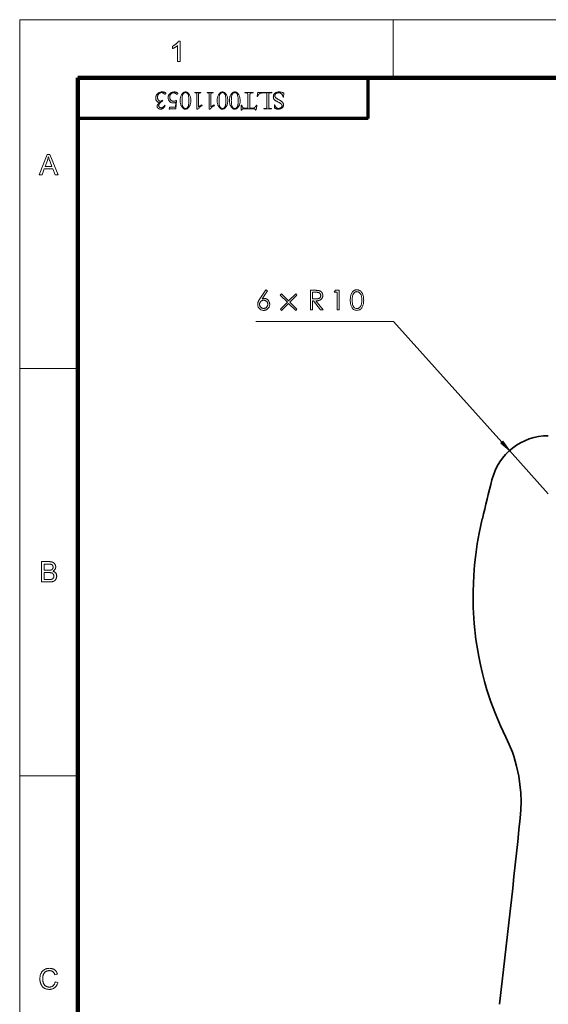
# Model space of a CAD drawing. Extents: x 0 to 1189, y 0 to 841.
# Tile 76 of 129: x 10 to 101, y 661 to 831. Entities that reach past the tile are written whole.
import ezdxf

# ---------------------------------------------------------------- set-up
doc = ezdxf.new("R2010")
doc.units = 0

msp = doc.modelspace()

# ---------------------------------------------------------------- linework, layer by layer
at = {"color": 7, "lineweight": 13}
for p, q in [((10, 831), (1179, 831)), ((10, 831), (10, 10)), ((70, 821.04), (20, 821.04)), ((70, 813.96), (20, 813.96)), ((74.38, 779.04), (50.66, 779.04)), ((93.02, 758.28), (74.38, 779.04))]:
    msp.add_line(p, q, dxfattribs=at)
at = {"color": 7, "lineweight": 13, "ltscale": 0.25}
for p, q in [((74.31, 821), (74.31, 831)), ((20, 770.92), (10, 770.92)), ((101.02, 749.36), (94.34, 756.8)), ((20, 700.83), (10, 700.83))]:
    msp.add_line(p, q, dxfattribs=at)
at = {"color": 7, "lineweight": 13, "ltscale": 0.17717}
for p, q in [((20, 813.96), (20, 821.04)), ((70, 813.96), (70, 821.04))]:
    msp.add_line(p, q, dxfattribs=at)
at = {"color": 7, "lineweight": 100}
for p, q in [((1169, 821), (20, 821)), ((20, 821), (20, 20))]:
    msp.add_line(p, q, dxfattribs=at)
at = {"color": 5, "lineweight": 70, "ltscale": 0.175}
msp.add_line((70, 814), (70, 821), dxfattribs=at)
at = {"color": 5, "lineweight": 70}
msp.add_line((70, 814), (20, 814), dxfattribs=at)
at = {"color": 7, "lineweight": 13}
for points in [[(37.62, 823.8), (37.19, 823.8), (37.19, 826.54), (37.16, 826.51), (37.12, 826.48), (37.09, 826.45), (37.05, 826.42), (37.01, 826.4), (36.97, 826.37), (36.92, 826.34), (36.88, 826.31), (36.83, 826.28), (36.78, 826.25), (36.73, 826.22), (36.68, 826.19), (36.63, 826.17), (36.59, 826.14), (36.54, 826.12), (36.5, 826.1), (36.45, 826.08), (36.41, 826.06), (36.37, 826.04), (36.33, 826.03), (36.33, 826.44), (36.4, 826.48), (36.47, 826.51), (36.54, 826.55), (36.6, 826.59), (36.67, 826.63), (36.73, 826.67), (36.79, 826.71), (36.85, 826.76), (36.9, 826.8), (36.96, 826.85), (37.01, 826.9), (37.06, 826.95), (37.11, 826.99), (37.15, 827.04), (37.19, 827.09), (37.23, 827.14), (37.26, 827.18), (37.29, 827.23), (37.32, 827.27), (37.34, 827.32), (37.62, 827.32)], [(34.95, 816.27), (35.03, 816.22), (35.01, 816.16), (34.98, 816.1), (34.95, 816.05), (34.92, 816), (34.89, 815.95), (34.86, 815.91), (34.82, 815.86), (34.79, 815.83), (34.75, 815.79), (34.72, 815.76), (34.68, 815.73), (34.64, 815.7), (34.6, 815.68), (34.55, 815.66), (34.51, 815.64), (34.46, 815.63), (34.41, 815.62), (34.36, 815.61), (34.3, 815.61), (34.25, 815.61), (34.2, 815.61), (34.15, 815.61), (34.1, 815.62), (34.06, 815.63), (34.02, 815.64), (33.97, 815.66), (33.93, 815.68), (33.9, 815.7), (33.86, 815.72), (33.82, 815.75), (33.79, 815.78), (33.76, 815.81), (33.74, 815.84), (33.71, 815.87), (33.7, 815.9), (33.68, 815.94), (33.67, 815.97), (33.66, 816), (33.65, 816.04), (33.65, 816.07), (33.65, 816.11), (33.66, 816.14), (33.66, 816.18), (33.67, 816.21), (33.68, 816.24), (33.7, 816.28), (33.71, 816.31), (33.73, 816.34), (33.75, 816.38), (33.77, 816.41), (33.8, 816.44), (33.83, 816.47), (33.86, 816.51), (33.89, 816.54), (33.93, 816.57), (33.96, 816.61), (34.01, 816.64), (34.05, 816.68), (34.1, 816.72), (34.15, 816.76), (34.08, 816.75), (34.02, 816.76), (33.96, 816.76), (33.9, 816.78), (33.85, 816.79), (33.8, 816.82), (33.75, 816.84), (33.7, 816.87), (33.66, 816.91), (33.62, 816.95), (33.58, 817), (33.54, 817.04), (33.51, 817.09), (33.49, 817.14), (33.47, 817.2), (33.45, 817.26), (33.43, 817.31), (33.42, 817.38), (33.42, 817.44), (33.42, 817.51), (33.42, 817.59), (33.43, 817.68), (33.44, 817.76), (33.47, 817.84), (33.49, 817.91), (33.53, 817.98), (33.57, 818.05), (33.62, 818.12), (33.67, 818.19), (33.73, 818.25), (33.79, 818.31), (33.86, 818.36), (33.93, 818.4), (34.01, 818.44), (34.08, 818.48), (34.17, 818.5), (34.25, 818.52), (34.34, 818.54), (34.43, 818.55), (34.53, 818.55), (34.59, 818.55), (34.64, 818.55), (34.7, 818.55), (34.75, 818.54), (34.8, 818.53), (34.85, 818.53), (34.89, 818.52), (34.93, 818.5), (34.97, 818.49), (35, 818.48), (35.03, 818.46), (35.06, 818.45), (35.08, 818.43), (35.1, 818.41), (35.12, 818.4), (35.14, 818.38), (35.15, 818.36), (35.16, 818.34), (35.16, 818.32), (35.16, 818.3), (35.16, 818.29), (35.16, 818.29), (35.16, 818.28), (35.16, 818.27), (35.15, 818.26), (35.15, 818.25), (35.14, 818.24), (35.14, 818.24), (35.13, 818.23), (35.12, 818.22), (35.11, 818.21), (35.1, 818.21), (35.09, 818.2), (35.08, 818.2), (35.08, 818.19), (35.07, 818.19), (35.06, 818.18), (35.05, 818.18), (35.04, 818.18), (35.03, 818.18), (35.01, 818.18), (35, 818.18), (34.98, 818.19), (34.96, 818.19), (34.95, 818.2), (34.93, 818.21), (34.91, 818.22), (34.89, 818.23), (34.87, 818.25), (34.85, 818.26), (34.8, 818.3), (34.75, 818.33), (34.71, 818.36), (34.66, 818.38), (34.62, 818.41), (34.57, 818.42), (34.53, 818.44), (34.5, 818.45), (34.46, 818.45), (34.42, 818.45), (34.37, 818.45), (34.31, 818.44), (34.26, 818.43), (34.21, 818.41), (34.16, 818.39), (34.11, 818.37), (34.07, 818.34), (34.02, 818.3), (33.98, 818.26), (33.93, 818.21), (33.89, 818.16), (33.86, 818.11), (33.83, 818.06), (33.8, 818), (33.78, 817.95), (33.76, 817.89), (33.74, 817.83), (33.73, 817.76), (33.73, 817.7), (33.72, 817.63), (33.73, 817.57), (33.73, 817.52), (33.74, 817.46), (33.75, 817.41), (33.76, 817.36), (33.78, 817.32), (33.79, 817.27), (33.82, 817.23), (33.84, 817.19), (33.87, 817.15), (33.9, 817.12), (33.93, 817.08), (33.96, 817.06), (33.99, 817.03), (34.03, 817.01), (34.06, 816.99), (34.1, 816.98), (34.14, 816.97), (34.18, 816.97), (34.23, 816.96), (34.26, 816.97), (34.29, 816.97), (34.33, 816.98), (34.36, 816.99), (34.4, 817), (34.43, 817.02), (34.47, 817.04), (34.5, 817.06), (34.54, 817.09), (34.57, 817.12), (34.62, 817.03), (34.6, 817.02), (34.58, 817), (34.56, 816.98), (34.55, 816.97), (34.53, 816.95), (34.51, 816.93), (34.48, 816.92), (34.46, 816.9), (34.44, 816.89), (34.42, 816.87), (34.33, 816.8), (34.24, 816.73), (34.17, 816.66), (34.1, 816.59), (34.05, 816.53), (34, 816.47), (33.97, 816.41), (33.94, 816.35), (33.93, 816.3), (33.92, 816.25), (33.92, 816.21), (33.93, 816.18), (33.93, 816.14), (33.94, 816.11), (33.95, 816.08), (33.97, 816.05), (33.98, 816.02), (34, 816), (34.02, 815.97), (34.05, 815.95), (34.07, 815.93), (34.1, 815.91), (34.13, 815.89), (34.16, 815.88), (34.19, 815.87), (34.22, 815.86), (34.25, 815.85), (34.29, 815.84), (34.32, 815.84), (34.36, 815.84), (34.39, 815.84), (34.43, 815.84), (34.46, 815.85), (34.5, 815.85), (34.53, 815.86), (34.57, 815.88), (34.6, 815.89), (34.63, 815.91), (34.67, 815.93), (34.7, 815.95), (34.73, 815.97), (34.76, 816), (34.79, 816.02), (34.82, 816.05), (34.84, 816.08), (34.87, 816.12), (34.89, 816.15), (34.91, 816.19), (34.93, 816.23)], [(35.78, 815.92), (36.41, 815.92), (36.48, 815.92), (36.54, 815.92), (36.6, 815.92), (36.64, 815.92), (36.69, 815.92), (36.72, 815.92), (36.75, 815.93), (36.77, 815.93), (36.79, 815.93), (36.8, 815.93), (36.86, 816.76), (36.82, 816.74), (36.78, 816.73), (36.74, 816.71), (36.7, 816.7), (36.66, 816.69), (36.62, 816.68), (36.58, 816.67), (36.54, 816.67), (36.49, 816.67), (36.45, 816.67), (36.38, 816.67), (36.31, 816.68), (36.24, 816.69), (36.17, 816.71), (36.11, 816.73), (36.05, 816.76), (35.99, 816.79), (35.93, 816.83), (35.88, 816.87), (35.82, 816.92), (35.78, 816.97), (35.73, 817.03), (35.69, 817.08), (35.66, 817.15), (35.63, 817.21), (35.61, 817.28), (35.59, 817.35), (35.58, 817.42), (35.57, 817.5), (35.57, 817.58), (35.57, 817.67), (35.58, 817.75), (35.59, 817.83), (35.62, 817.91), (35.65, 817.98), (35.68, 818.05), (35.72, 818.12), (35.77, 818.18), (35.82, 818.24), (35.89, 818.29), (35.95, 818.34), (36.02, 818.39), (36.08, 818.42), (36.15, 818.46), (36.23, 818.49), (36.3, 818.51), (36.37, 818.53), (36.45, 818.54), (36.53, 818.55), (36.61, 818.55), (36.66, 818.55), (36.7, 818.55), (36.74, 818.55), (36.79, 818.54), (36.83, 818.53), (36.87, 818.52), (36.91, 818.51), (36.95, 818.5), (36.99, 818.49), (37.03, 818.47), (37.06, 818.46), (37.1, 818.44), (37.12, 818.42), (37.15, 818.41), (37.17, 818.39), (37.19, 818.37), (37.2, 818.35), (37.21, 818.34), (37.22, 818.32), (37.22, 818.3), (37.22, 818.29), (37.22, 818.28), (37.21, 818.27), (37.21, 818.26), (37.21, 818.25), (37.2, 818.24), (37.2, 818.23), (37.19, 818.22), (37.18, 818.22), (37.18, 818.21), (37.17, 818.2), (37.16, 818.19), (37.15, 818.18), (37.14, 818.18), (37.13, 818.17), (37.12, 818.17), (37.1, 818.16), (37.09, 818.16), (37.08, 818.16), (37.06, 818.16), (37.05, 818.16), (37.04, 818.16), (37.04, 818.16), (37.03, 818.16), (37.02, 818.16), (37.01, 818.17), (37, 818.17), (37, 818.17), (36.99, 818.18), (36.98, 818.18), (36.92, 818.23), (36.86, 818.27), (36.8, 818.3), (36.75, 818.33), (36.7, 818.36), (36.65, 818.38), (36.6, 818.4), (36.55, 818.41), (36.51, 818.42), (36.47, 818.42), (36.42, 818.42), (36.37, 818.41), (36.32, 818.4), (36.28, 818.39), (36.23, 818.37), (36.19, 818.34), (36.15, 818.31), (36.1, 818.28), (36.06, 818.24), (36.02, 818.2), (35.99, 818.16), (35.95, 818.11), (35.92, 818.06), (35.9, 818.01), (35.88, 817.96), (35.86, 817.91), (35.85, 817.86), (35.84, 817.8), (35.83, 817.74), (35.83, 817.68), (35.83, 817.62), (35.84, 817.56), (35.85, 817.5), (35.86, 817.45), (35.88, 817.39), (35.9, 817.34), (35.93, 817.29), (35.95, 817.24), (35.99, 817.2), (36.03, 817.16), (36.07, 817.12), (36.11, 817.08), (36.15, 817.05), (36.2, 817.02), (36.25, 817), (36.3, 816.98), (36.35, 816.96), (36.4, 816.95), (36.45, 816.95), (36.51, 816.95), (36.54, 816.95), (36.56, 816.95), (36.59, 816.95), (36.61, 816.95), (36.63, 816.96), (36.66, 816.96), (36.68, 816.97), (36.7, 816.97), (36.73, 816.98), (36.75, 816.99), (36.77, 817), (36.79, 817), (36.81, 817.01), (36.83, 817.02), (36.84, 817.04), (36.86, 817.05), (36.87, 817.06), (36.89, 817.07), (36.9, 817.09), (36.91, 817.1), (36.99, 817.1), (36.9, 815.65), (36.41, 815.65), (36.34, 815.65), (36.28, 815.65), (36.22, 815.65), (36.17, 815.65), (36.13, 815.65), (36.08, 815.65), (36.05, 815.65), (36.01, 815.65), (35.98, 815.64), (35.96, 815.64), (35.94, 815.64), (35.92, 815.64), (35.9, 815.63), (35.88, 815.63), (35.87, 815.62), (35.85, 815.61), (35.84, 815.61), (35.83, 815.6), (35.82, 815.59), (35.81, 815.57), (35.74, 815.57)], [(38.55, 815.61), (38.47, 815.61), (38.4, 815.62), (38.33, 815.64), (38.26, 815.67), (38.2, 815.71), (38.13, 815.76), (38.07, 815.81), (38.01, 815.88), (37.95, 815.95), (37.9, 816.03), (37.85, 816.12), (37.8, 816.21), (37.76, 816.3), (37.72, 816.4), (37.69, 816.5), (37.67, 816.61), (37.65, 816.72), (37.64, 816.84), (37.63, 816.96), (37.62, 817.08), (37.63, 817.2), (37.64, 817.32), (37.65, 817.44), (37.67, 817.55), (37.69, 817.66), (37.72, 817.76), (37.76, 817.86), (37.8, 817.95), (37.85, 818.04), (37.9, 818.13), (37.95, 818.21), (38.01, 818.28), (38.07, 818.34), (38.13, 818.4), (38.2, 818.45), (38.26, 818.48), (38.33, 818.51), (38.4, 818.54), (38.47, 818.55), (38.55, 818.55), (38.62, 818.55), (38.69, 818.54), (38.76, 818.51), (38.82, 818.49), (38.89, 818.45), (38.95, 818.4), (39.01, 818.35), (39.08, 818.28), (39.13, 818.21), (39.19, 818.13), (39.24, 818.05), (39.29, 817.96), (39.33, 817.86), (39.37, 817.76), (39.4, 817.66), (39.43, 817.55), (39.45, 817.44), (39.46, 817.33), (39.47, 817.21), (39.47, 817.08), (39.47, 816.96), (39.46, 816.84), (39.45, 816.72), (39.43, 816.61), (39.4, 816.5), (39.37, 816.4), (39.34, 816.3), (39.3, 816.21), (39.25, 816.12), (39.2, 816.03), (39.14, 815.95), (39.08, 815.88), (39.02, 815.81), (38.96, 815.76), (38.9, 815.71), (38.83, 815.67), (38.76, 815.64), (38.69, 815.62), (38.62, 815.61)], [(38.55, 818.45), (38.48, 818.44), (38.42, 818.43), (38.37, 818.42), (38.31, 818.39), (38.26, 818.36), (38.22, 818.33), (38.18, 818.29), (38.14, 818.24), (38.11, 818.18), (38.08, 818.12), (38.06, 818.05), (38.04, 817.97), (38.02, 817.88), (38, 817.79), (37.99, 817.69), (37.98, 817.58), (37.97, 817.47), (37.96, 817.35), (37.96, 817.22), (37.96, 817.08), (37.96, 816.95), (37.96, 816.82), (37.97, 816.69), (37.98, 816.58), (37.99, 816.47), (38, 816.37), (38.02, 816.28), (38.04, 816.19), (38.06, 816.12), (38.08, 816.05), (38.11, 815.98), (38.14, 815.92), (38.18, 815.87), (38.22, 815.83), (38.26, 815.79), (38.31, 815.76), (38.37, 815.74), (38.42, 815.72), (38.48, 815.71), (38.55, 815.71), (38.61, 815.71), (38.67, 815.72), (38.73, 815.74), (38.78, 815.76), (38.83, 815.79), (38.88, 815.83), (38.92, 815.87), (38.95, 815.92), (38.98, 815.98), (39.01, 816.05), (39.04, 816.12), (39.06, 816.19), (39.08, 816.28), (39.09, 816.37), (39.11, 816.47), (39.12, 816.58), (39.13, 816.69), (39.14, 816.82), (39.14, 816.95), (39.14, 817.08), (39.13, 817.34), (39.12, 817.57), (39.09, 817.78), (39.05, 817.96), (38.99, 818.11), (38.93, 818.23), (38.85, 818.33), (38.76, 818.39), (38.66, 818.43)], [(40.14, 818.49), (40.18, 818.49), (40.23, 818.49), (40.28, 818.49), (40.33, 818.48), (40.39, 818.48), (40.44, 818.48), (40.49, 818.48), (40.55, 818.48), (40.61, 818.48), (40.67, 818.48), (40.72, 818.48), (40.78, 818.48), (40.84, 818.48), (40.89, 818.48), (40.95, 818.48), (41, 818.48), (41.05, 818.49), (41.1, 818.49), (41.15, 818.49), (41.2, 818.49), (41.2, 818.42), (40.96, 818.38), (40.93, 818.37), (40.9, 818.36), (40.88, 818.35), (40.86, 818.34), (40.84, 818.32), (40.83, 818.3), (40.82, 818.28), (40.81, 818.26), (40.8, 818.23), (40.8, 818.2), (40.8, 815.97), (41.34, 816.32), (41.4, 816.23), (41.34, 816.19), (41.27, 816.14), (41.2, 816.09), (41.13, 816.03), (41.06, 815.97), (40.98, 815.91), (40.9, 815.84), (40.82, 815.77), (40.74, 815.69), (40.65, 815.61), (40.5, 815.61), (40.5, 818.2), (40.5, 818.23), (40.5, 818.26), (40.49, 818.28), (40.48, 818.31), (40.46, 818.33), (40.45, 818.34), (40.43, 818.36), (40.4, 818.37), (40.37, 818.38), (40.34, 818.38), (40.14, 818.42)], [(42.26, 818.49), (42.31, 818.49), (42.35, 818.49), (42.4, 818.49), (42.46, 818.48), (42.51, 818.48), (42.56, 818.48), (42.62, 818.48), (42.67, 818.48), (42.73, 818.48), (42.79, 818.48), (42.85, 818.48), (42.9, 818.48), (42.96, 818.48), (43.01, 818.48), (43.07, 818.48), (43.12, 818.48), (43.17, 818.49), (43.22, 818.49), (43.27, 818.49), (43.32, 818.49), (43.32, 818.42), (43.08, 818.38), (43.05, 818.37), (43.02, 818.36), (43, 818.35), (42.98, 818.34), (42.96, 818.32), (42.95, 818.3), (42.94, 818.28), (42.93, 818.26), (42.93, 818.23), (42.92, 818.2), (42.92, 815.97), (43.46, 816.32), (43.53, 816.23), (43.46, 816.19), (43.4, 816.14), (43.33, 816.09), (43.26, 816.03), (43.18, 815.97), (43.11, 815.91), (43.03, 815.84), (42.94, 815.77), (42.86, 815.69), (42.77, 815.61), (42.62, 815.61), (42.62, 818.2), (42.62, 818.23), (42.62, 818.26), (42.61, 818.28), (42.6, 818.31), (42.59, 818.33), (42.57, 818.34), (42.55, 818.36), (42.52, 818.37), (42.5, 818.38), (42.47, 818.38), (42.26, 818.42)], [(44.91, 815.61), (44.84, 815.61), (44.77, 815.62), (44.7, 815.64), (44.63, 815.67), (44.56, 815.71), (44.5, 815.76), (44.44, 815.81), (44.38, 815.88), (44.32, 815.95), (44.27, 816.03), (44.21, 816.12), (44.17, 816.21), (44.13, 816.3), (44.09, 816.4), (44.06, 816.5), (44.04, 816.61), (44.02, 816.72), (44, 816.84), (43.99, 816.96), (43.99, 817.08), (43.99, 817.2), (44, 817.32), (44.02, 817.44), (44.04, 817.55), (44.06, 817.66), (44.09, 817.76), (44.13, 817.86), (44.17, 817.95), (44.21, 818.04), (44.27, 818.13), (44.32, 818.21), (44.38, 818.28), (44.44, 818.34), (44.5, 818.4), (44.56, 818.45), (44.63, 818.48), (44.7, 818.51), (44.77, 818.54), (44.84, 818.55), (44.91, 818.55), (44.99, 818.55), (45.06, 818.54), (45.12, 818.51), (45.19, 818.49), (45.26, 818.45), (45.32, 818.4), (45.38, 818.35), (45.44, 818.28), (45.5, 818.21), (45.56, 818.13), (45.61, 818.05), (45.66, 817.96), (45.7, 817.86), (45.74, 817.76), (45.77, 817.66), (45.79, 817.55), (45.81, 817.44), (45.83, 817.33), (45.83, 817.21), (45.84, 817.08), (45.83, 816.96), (45.83, 816.84), (45.81, 816.72), (45.79, 816.61), (45.77, 816.5), (45.74, 816.4), (45.7, 816.3), (45.66, 816.21), (45.62, 816.12), (45.56, 816.03), (45.51, 815.95), (45.45, 815.88), (45.39, 815.81), (45.33, 815.76), (45.26, 815.71), (45.2, 815.67), (45.13, 815.64), (45.06, 815.62), (44.99, 815.61)], [(44.91, 818.45), (44.85, 818.44), (44.79, 818.43), (44.73, 818.42), (44.68, 818.39), (44.63, 818.36), (44.59, 818.33), (44.55, 818.29), (44.51, 818.24), (44.48, 818.18), (44.45, 818.12), (44.43, 818.05), (44.4, 817.97), (44.38, 817.88), (44.37, 817.79), (44.35, 817.69), (44.34, 817.58), (44.33, 817.47), (44.33, 817.35), (44.32, 817.22), (44.32, 817.08), (44.32, 816.95), (44.33, 816.82), (44.33, 816.69), (44.34, 816.58), (44.35, 816.47), (44.37, 816.37), (44.38, 816.28), (44.4, 816.19), (44.43, 816.12), (44.45, 816.05), (44.48, 815.98), (44.51, 815.92), (44.55, 815.87), (44.59, 815.83), (44.63, 815.79), (44.68, 815.76), (44.73, 815.74), (44.79, 815.72), (44.85, 815.71), (44.91, 815.71), (44.98, 815.71), (45.04, 815.72), (45.1, 815.74), (45.15, 815.76), (45.2, 815.79), (45.24, 815.83), (45.28, 815.87), (45.32, 815.92), (45.35, 815.98), (45.38, 816.05), (45.4, 816.12), (45.42, 816.19), (45.44, 816.28), (45.46, 816.37), (45.48, 816.47), (45.49, 816.58), (45.5, 816.69), (45.5, 816.82), (45.51, 816.95), (45.51, 817.08), (45.5, 817.34), (45.48, 817.57), (45.45, 817.78), (45.41, 817.96), (45.36, 818.11), (45.29, 818.23), (45.22, 818.33), (45.13, 818.39), (45.03, 818.43)], [(47.04, 815.61), (46.96, 815.61), (46.89, 815.62), (46.82, 815.64), (46.75, 815.67), (46.69, 815.71), (46.62, 815.76), (46.56, 815.81), (46.5, 815.88), (46.44, 815.95), (46.39, 816.03), (46.34, 816.12), (46.29, 816.21), (46.25, 816.3), (46.21, 816.4), (46.18, 816.5), (46.16, 816.61), (46.14, 816.72), (46.12, 816.84), (46.12, 816.96), (46.11, 817.08), (46.12, 817.2), (46.12, 817.32), (46.14, 817.44), (46.16, 817.55), (46.18, 817.66), (46.21, 817.76), (46.25, 817.86), (46.29, 817.95), (46.34, 818.04), (46.39, 818.13), (46.44, 818.21), (46.5, 818.28), (46.56, 818.34), (46.62, 818.4), (46.69, 818.45), (46.75, 818.48), (46.82, 818.51), (46.89, 818.54), (46.96, 818.55), (47.04, 818.55), (47.11, 818.55), (47.18, 818.54), (47.25, 818.51), (47.31, 818.49), (47.38, 818.45), (47.44, 818.4), (47.5, 818.35), (47.56, 818.28), (47.62, 818.21), (47.68, 818.13), (47.73, 818.05), (47.78, 817.96), (47.82, 817.86), (47.86, 817.76), (47.89, 817.66), (47.91, 817.55), (47.93, 817.44), (47.95, 817.33), (47.96, 817.21), (47.96, 817.08), (47.96, 816.96), (47.95, 816.84), (47.94, 816.72), (47.92, 816.61), (47.89, 816.5), (47.86, 816.4), (47.83, 816.3), (47.78, 816.21), (47.74, 816.12), (47.69, 816.03), (47.63, 815.95), (47.57, 815.88), (47.51, 815.81), (47.45, 815.76), (47.39, 815.71), (47.32, 815.67), (47.25, 815.64), (47.18, 815.62), (47.11, 815.61)], [(47.04, 818.45), (46.97, 818.44), (46.91, 818.43), (46.85, 818.42), (46.8, 818.39), (46.75, 818.36), (46.71, 818.33), (46.67, 818.29), (46.63, 818.24), (46.6, 818.18), (46.57, 818.12), (46.55, 818.05), (46.53, 817.97), (46.51, 817.88), (46.49, 817.79), (46.48, 817.69), (46.46, 817.58), (46.46, 817.47), (46.45, 817.35), (46.45, 817.22), (46.44, 817.08), (46.45, 816.95), (46.45, 816.82), (46.46, 816.69), (46.46, 816.58), (46.48, 816.47), (46.49, 816.37), (46.51, 816.28), (46.53, 816.19), (46.55, 816.12), (46.57, 816.05), (46.6, 815.98), (46.63, 815.92), (46.67, 815.87), (46.71, 815.83), (46.75, 815.79), (46.8, 815.76), (46.85, 815.74), (46.91, 815.72), (46.97, 815.71), (47.04, 815.71), (47.1, 815.71), (47.16, 815.72), (47.22, 815.74), (47.27, 815.76), (47.32, 815.79), (47.36, 815.83), (47.4, 815.87), (47.44, 815.92), (47.47, 815.98), (47.5, 816.05), (47.53, 816.12), (47.55, 816.19), (47.57, 816.28), (47.58, 816.37), (47.6, 816.47), (47.61, 816.58), (47.62, 816.69), (47.62, 816.82), (47.63, 816.95), (47.63, 817.08), (47.62, 817.34), (47.61, 817.57), (47.58, 817.78), (47.53, 817.96), (47.48, 818.11), (47.42, 818.23), (47.34, 818.33), (47.25, 818.39), (47.15, 818.43)], [(50.7, 815.56), (50.7, 815.53), (50.69, 815.51), (50.68, 815.5), (50.68, 815.48), (50.67, 815.47), (50.66, 815.46), (50.66, 815.45), (50.65, 815.44), (50.64, 815.44), (50.63, 815.44), (50.63, 815.44), (50.62, 815.44), (50.61, 815.45), (50.61, 815.46), (50.6, 815.46), (50.59, 815.47), (50.58, 815.49), (50.57, 815.5), (50.56, 815.52), (50.55, 815.54), (50.54, 815.55), (50.53, 815.57), (50.52, 815.58), (50.52, 815.59), (50.51, 815.6), (50.5, 815.61), (50.49, 815.62), (50.49, 815.63), (50.48, 815.63), (50.47, 815.64), (50.46, 815.64), (50.45, 815.64), (50.44, 815.64), (50.43, 815.65), (50.42, 815.65), (50.4, 815.65), (50.39, 815.65), (50.37, 815.65), (50.35, 815.65), (50.33, 815.65), (48.58, 815.65), (48.55, 815.65), (48.52, 815.65), (48.49, 815.65), (48.47, 815.65), (48.45, 815.65), (48.42, 815.64), (48.41, 815.64), (48.39, 815.64), (48.38, 815.63), (48.37, 815.63), (48.36, 815.62), (48.35, 815.61), (48.34, 815.6), (48.33, 815.59), (48.32, 815.58), (48.31, 815.57), (48.3, 815.55), (48.29, 815.54), (48.28, 815.52), (48.27, 815.5), (48.27, 815.49), (48.26, 815.48), (48.25, 815.47), (48.25, 815.46), (48.24, 815.45), (48.23, 815.44), (48.23, 815.44), (48.22, 815.44), (48.21, 815.44), (48.2, 815.43), (48.19, 815.44), (48.18, 815.44), (48.17, 815.44), (48.17, 815.45), (48.16, 815.46), (48.15, 815.47), (48.15, 815.48), (48.15, 815.49), (48.15, 815.51), (48.15, 815.53), (48.15, 816.24), (48.15, 816.25), (48.16, 816.27), (48.16, 816.28), (48.16, 816.29), (48.16, 816.29), (48.17, 816.3), (48.17, 816.31), (48.18, 816.31), (48.18, 816.31), (48.19, 816.31), (48.2, 816.31), (48.21, 816.31), (48.22, 816.3), (48.23, 816.29), (48.24, 816.28), (48.24, 816.27), (48.25, 816.25), (48.26, 816.23), (48.27, 816.21), (48.27, 816.18), (48.28, 816.14), (48.29, 816.1), (48.3, 816.06), (48.32, 816.03), (48.33, 815.99), (48.34, 815.96), (48.35, 815.94), (48.37, 815.91), (48.38, 815.89), (48.39, 815.87), (48.41, 815.86), (48.43, 815.84), (48.45, 815.83), (48.48, 815.82), (48.51, 815.81), (48.54, 815.8), (48.58, 815.8), (48.62, 815.79), (48.66, 815.79), (48.71, 815.79), (49.27, 815.79), (49.27, 818.12), (49.27, 818.14), (49.27, 818.16), (49.27, 818.18), (49.27, 818.2), (49.26, 818.22), (49.26, 818.24), (49.26, 818.25), (49.25, 818.26), (49.25, 818.27), (49.24, 818.28), (49.24, 818.29), (49.23, 818.3), (49.22, 818.3), (49.21, 818.31), (49.2, 818.32), (49.18, 818.32), (49.17, 818.33), (49.15, 818.33), (49.14, 818.34), (49.12, 818.34), (48.77, 818.42), (48.77, 818.49), (48.82, 818.49), (48.87, 818.49), (48.93, 818.49), (48.99, 818.48), (49.06, 818.48), (49.13, 818.48), (49.21, 818.48), (49.29, 818.48), (49.38, 818.48), (49.47, 818.48), (49.59, 818.48), (49.69, 818.48), (49.79, 818.48), (49.87, 818.48), (49.95, 818.48), (50.01, 818.48), (50.07, 818.49), (50.11, 818.49), (50.15, 818.49), (50.18, 818.49), (50.18, 818.42), (49.86, 818.36), (49.83, 818.35), (49.81, 818.35), (49.79, 818.34), (49.77, 818.33), (49.75, 818.32), (49.74, 818.32), (49.72, 818.31), (49.71, 818.3), (49.7, 818.29), (49.69, 818.28), (49.68, 818.27), (49.67, 818.26), (49.67, 818.24), (49.66, 818.23), (49.66, 818.21), (49.65, 818.19), (49.65, 818.18), (49.65, 818.16), (49.65, 818.14), (49.65, 818.11), (49.65, 815.79), (50.2, 815.79), (50.23, 815.79), (50.26, 815.79), (50.29, 815.79), (50.31, 815.8), (50.34, 815.8), (50.36, 815.81), (50.39, 815.82), (50.41, 815.83), (50.43, 815.84), (50.45, 815.86), (50.47, 815.87), (50.49, 815.89), (50.51, 815.92), (50.54, 815.94), (50.57, 815.97), (50.59, 816.01), (50.62, 816.05), (50.66, 816.09), (50.69, 816.14), (50.72, 816.19), (50.74, 816.21), (50.76, 816.23), (50.77, 816.25), (50.78, 816.26), (50.79, 816.27), (50.81, 816.28), (50.82, 816.29), (50.83, 816.3), (50.83, 816.3), (50.84, 816.3), (50.85, 816.3), (50.85, 816.3), (50.85, 816.3), (50.86, 816.3), (50.86, 816.29), (50.86, 816.29), (50.86, 816.28), (50.86, 816.27), (50.86, 816.26), (50.86, 816.25), (50.86, 816.24), (50.86, 816.23), (50.86, 816.22), (50.86, 816.21), (50.86, 816.19), (50.86, 816.18), (50.85, 816.16), (50.85, 816.14), (50.85, 816.13), (50.84, 816.11)], [(52.54, 818.28), (52.54, 818.29), (52.54, 818.3), (52.54, 818.31), (52.54, 818.32), (52.54, 818.33), (52.54, 818.34), (52.53, 818.34), (52.53, 818.35), (52.53, 818.36), (52.52, 818.36), (52.52, 818.37), (52.51, 818.38), (52.51, 818.38), (52.5, 818.38), (52.49, 818.39), (52.48, 818.39), (52.46, 818.39), (52.45, 818.39), (52.43, 818.39), (52.42, 818.39), (52, 818.39), (51.92, 818.39), (51.85, 818.39), (51.78, 818.39), (51.72, 818.39), (51.67, 818.38), (51.62, 818.38), (51.57, 818.37), (51.53, 818.37), (51.5, 818.36), (51.47, 818.35), (51.44, 818.34), (51.41, 818.33), (51.38, 818.32), (51.36, 818.3), (51.33, 818.29), (51.3, 818.27), (51.27, 818.24), (51.25, 818.22), (51.22, 818.19), (51.19, 818.16), (51.16, 818.13), (51.13, 818.1), (51.11, 818.06), (51.08, 818.03), (51.06, 817.99), (51.03, 817.94), (51.01, 817.9), (50.98, 817.85), (50.96, 817.81), (50.94, 817.76), (50.87, 817.76), (51, 818.5), (51.08, 818.49), (51.17, 818.49), (51.27, 818.49), (51.37, 818.49), (51.49, 818.48), (51.62, 818.48), (51.75, 818.48), (51.9, 818.48), (52.05, 818.48), (52.22, 818.48), (52.4, 818.48), (52.56, 818.48), (52.72, 818.48), (52.86, 818.48), (52.99, 818.48), (53.1, 818.49), (53.21, 818.49), (53.3, 818.49), (53.37, 818.49), (53.44, 818.5), (53.44, 818.43), (53.03, 818.38), (53.01, 818.37), (52.99, 818.37), (52.97, 818.36), (52.95, 818.35), (52.94, 818.35), (52.93, 818.34), (52.92, 818.32), (52.91, 818.31), (52.91, 818.3), (52.91, 818.28), (52.91, 815.91), (52.91, 815.9), (52.91, 815.88), (52.91, 815.87), (52.91, 815.86), (52.92, 815.84), (52.92, 815.83), (52.92, 815.82), (52.93, 815.82), (52.93, 815.81), (52.94, 815.8), (52.95, 815.8), (52.95, 815.79), (52.96, 815.79), (52.97, 815.79), (52.98, 815.78), (52.99, 815.78), (53, 815.78), (53.01, 815.77), (53.02, 815.77), (53.03, 815.77), (53.38, 815.71), (53.38, 815.64), (53.32, 815.64), (53.26, 815.64), (53.19, 815.65), (53.11, 815.65), (53.02, 815.65), (52.92, 815.65), (52.82, 815.65), (52.7, 815.65), (52.58, 815.65), (52.44, 815.65), (52.39, 815.65), (52.34, 815.65), (52.29, 815.65), (52.24, 815.65), (52.2, 815.65), (52.16, 815.65), (52.12, 815.65), (52.09, 815.64), (52.06, 815.64), (52.04, 815.64), (52.04, 815.71), (52.43, 815.77), (52.44, 815.77), (52.45, 815.77), (52.46, 815.78), (52.47, 815.78), (52.48, 815.78), (52.49, 815.78), (52.5, 815.79), (52.51, 815.79), (52.51, 815.79), (52.52, 815.8), (52.52, 815.8), (52.53, 815.81), (52.53, 815.82), (52.53, 815.83), (52.54, 815.84), (52.54, 815.85), (52.54, 815.86), (52.54, 815.88), (52.54, 815.9), (52.54, 815.91)], [(53.95, 816.32), (53.98, 816.21), (54.02, 816.11), (54.06, 816.02), (54.12, 815.94), (54.18, 815.88), (54.25, 815.82), (54.33, 815.78), (54.41, 815.75), (54.5, 815.73), (54.6, 815.73), (54.65, 815.73), (54.7, 815.73), (54.74, 815.74), (54.79, 815.75), (54.83, 815.76), (54.87, 815.78), (54.91, 815.8), (54.94, 815.82), (54.98, 815.84), (55.01, 815.87), (55.04, 815.9), (55.07, 815.93), (55.1, 815.96), (55.12, 815.99), (55.14, 816.02), (55.15, 816.06), (55.16, 816.09), (55.17, 816.13), (55.18, 816.16), (55.18, 816.2), (55.18, 816.23), (55.17, 816.26), (55.16, 816.29), (55.16, 816.32), (55.14, 816.34), (55.13, 816.37), (55.11, 816.4), (55.09, 816.42), (55.07, 816.45), (55.04, 816.48), (55.01, 816.5), (54.98, 816.53), (54.94, 816.56), (54.89, 816.59), (54.84, 816.62), (54.78, 816.66), (54.72, 816.7), (54.65, 816.74), (54.57, 816.78), (54.49, 816.82), (54.41, 816.86), (54.33, 816.91), (54.25, 816.95), (54.18, 816.99), (54.12, 817.03), (54.06, 817.07), (54, 817.1), (53.95, 817.14), (53.91, 817.17), (53.87, 817.21), (53.83, 817.24), (53.8, 817.28), (53.77, 817.32), (53.74, 817.37), (53.72, 817.42), (53.71, 817.47), (53.69, 817.52), (53.68, 817.58), (53.68, 817.64), (53.67, 817.71), (53.68, 817.78), (53.69, 817.85), (53.7, 817.92), (53.72, 817.99), (53.74, 818.05), (53.77, 818.11), (53.8, 818.17), (53.84, 818.22), (53.89, 818.27), (53.94, 818.32), (53.99, 818.36), (54.05, 818.4), (54.12, 818.44), (54.18, 818.47), (54.26, 818.49), (54.33, 818.51), (54.41, 818.53), (54.5, 818.54), (54.59, 818.55), (54.68, 818.55), (54.77, 818.55), (54.85, 818.54), (54.94, 818.53), (55.02, 818.52), (55.1, 818.5), (55.18, 818.48), (55.26, 818.45), (55.33, 818.42), (55.41, 818.38), (55.48, 818.34), (55.43, 817.67), (55.37, 817.67), (55.36, 817.73), (55.34, 817.79), (55.33, 817.86), (55.3, 817.91), (55.28, 817.97), (55.25, 818.02), (55.22, 818.08), (55.18, 818.12), (55.14, 818.17), (55.1, 818.22), (55.05, 818.26), (55, 818.29), (54.95, 818.32), (54.9, 818.35), (54.85, 818.38), (54.8, 818.4), (54.75, 818.41), (54.69, 818.42), (54.64, 818.43), (54.58, 818.43), (54.53, 818.43), (54.48, 818.42), (54.43, 818.42), (54.38, 818.4), (54.34, 818.39), (54.29, 818.37), (54.25, 818.35), (54.21, 818.33), (54.17, 818.3), (54.13, 818.27), (54.1, 818.24), (54.07, 818.21), (54.04, 818.17), (54.02, 818.13), (54, 818.1), (53.98, 818.06), (53.97, 818.02), (53.96, 817.98), (53.95, 817.94), (53.95, 817.89), (53.95, 817.85), (53.96, 817.81), (53.96, 817.78), (53.97, 817.74), (53.99, 817.71), (54, 817.68), (54.02, 817.64), (54.04, 817.61), (54.07, 817.58), (54.1, 817.56), (54.13, 817.53), (54.16, 817.5), (54.2, 817.47), (54.25, 817.44), (54.29, 817.41), (54.34, 817.38), (54.4, 817.35), (54.46, 817.31), (54.52, 817.28), (54.58, 817.24), (54.68, 817.2), (54.76, 817.15), (54.84, 817.1), (54.92, 817.06), (54.98, 817.01), (55.05, 816.97), (55.1, 816.92), (55.15, 816.88), (55.2, 816.84), (55.24, 816.8), (55.28, 816.76), (55.31, 816.72), (55.33, 816.68), (55.36, 816.63), (55.38, 816.59), (55.4, 816.54), (55.41, 816.49), (55.42, 816.44), (55.42, 816.4), (55.43, 816.34), (55.42, 816.28), (55.42, 816.22), (55.4, 816.16), (55.39, 816.11), (55.36, 816.05), (55.34, 816), (55.3, 815.95), (55.27, 815.9), (55.22, 815.86), (55.18, 815.81), (55.13, 815.78), (55.07, 815.74), (55.01, 815.71), (54.95, 815.68), (54.89, 815.66), (54.82, 815.64), (54.76, 815.63), (54.68, 815.61), (54.61, 815.61), (54.53, 815.61), (54.45, 815.61), (54.38, 815.61), (54.3, 815.62), (54.23, 815.64), (54.17, 815.66), (54.1, 815.68), (54.04, 815.7), (53.98, 815.73), (53.93, 815.77), (53.87, 815.81), (53.89, 816.32)], [(13.36, 804.26), (14.71, 807.76), (15.21, 807.76), (16.64, 804.26), (16.11, 804.26), (15.7, 805.32), (14.24, 805.32), (13.85, 804.26)], [(14.37, 805.7), (15.56, 805.7), (15.19, 806.67), (15.16, 806.76), (15.13, 806.84), (15.1, 806.92), (15.07, 807), (15.05, 807.07), (15.02, 807.14), (15, 807.21), (14.98, 807.28), (14.96, 807.34), (14.95, 807.4), (14.93, 807.33), (14.92, 807.26), (14.9, 807.19), (14.88, 807.13), (14.86, 807.06), (14.85, 806.99), (14.82, 806.93), (14.8, 806.86), (14.78, 806.79), (14.76, 806.73)], [(52.38, 784.48), (52.66, 784.31), (51.75, 782.93), (51.79, 782.94), (51.83, 782.95), (51.86, 782.96), (51.9, 782.97), (51.94, 782.98), (51.97, 782.98), (52.01, 782.99), (52.04, 782.99), (52.08, 782.99), (52.12, 782.99), (52.19, 782.99), (52.26, 782.98), (52.33, 782.97), (52.4, 782.95), (52.47, 782.92), (52.53, 782.89), (52.59, 782.85), (52.65, 782.8), (52.71, 782.75), (52.77, 782.7), (52.82, 782.64), (52.87, 782.57), (52.91, 782.51), (52.95, 782.44), (52.98, 782.37), (53.01, 782.3), (53.03, 782.22), (53.04, 782.14), (53.05, 782.06), (53.05, 781.98), (53.05, 781.89), (53.04, 781.81), (53.02, 781.73), (53, 781.65), (52.98, 781.58), (52.94, 781.51), (52.9, 781.44), (52.86, 781.37), (52.8, 781.31), (52.75, 781.25), (52.68, 781.19), (52.62, 781.14), (52.55, 781.1), (52.48, 781.06), (52.4, 781.03), (52.33, 781), (52.25, 780.98), (52.17, 780.96), (52.08, 780.95), (52, 780.95), (51.91, 780.95), (51.83, 780.96), (51.75, 780.98), (51.67, 781), (51.6, 781.03), (51.53, 781.06), (51.46, 781.1), (51.39, 781.14), (51.33, 781.19), (51.27, 781.25), (51.21, 781.31), (51.16, 781.38), (51.12, 781.44), (51.08, 781.51), (51.05, 781.58), (51.02, 781.66), (51, 781.74), (50.99, 781.82), (50.98, 781.9), (50.98, 781.98), (50.98, 782.02), (50.98, 782.07), (50.98, 782.11), (50.99, 782.15), (51, 782.19), (51.01, 782.23), (51.02, 782.28), (51.03, 782.32), (51.04, 782.36), (51.06, 782.41), (51.07, 782.45), (51.09, 782.5), (51.12, 782.55), (51.14, 782.6), (51.17, 782.65), (51.2, 782.71), (51.24, 782.77), (51.28, 782.83), (51.32, 782.9), (51.36, 782.96)], [(57.73, 783.58), (56.51, 782.37), (57.72, 781.16), (57.52, 780.94), (56.3, 782.16), (55.09, 780.95), (54.88, 781.16), (56.09, 782.37), (54.87, 783.59), (55.09, 783.79), (56.3, 782.57), (57.52, 783.79)], [(60.07, 784.4), (60.74, 784.4), (60.85, 784.4), (60.95, 784.4), (61.05, 784.4), (61.13, 784.39), (61.21, 784.39), (61.29, 784.38), (61.35, 784.38), (61.41, 784.37), (61.46, 784.36), (61.51, 784.35), (61.55, 784.34), (61.59, 784.33), (61.63, 784.32), (61.66, 784.3), (61.7, 784.29), (61.73, 784.27), (61.77, 784.25), (61.8, 784.23), (61.83, 784.21), (61.86, 784.19), (61.89, 784.17), (61.92, 784.14), (61.95, 784.12), (61.97, 784.09), (61.99, 784.06), (62.02, 784.03), (62.04, 784), (62.06, 783.97), (62.08, 783.93), (62.09, 783.9), (62.11, 783.86), (62.12, 783.83), (62.14, 783.79), (62.15, 783.75), (62.16, 783.71), (62.17, 783.67), (62.17, 783.63), (62.18, 783.59), (62.18, 783.55), (62.18, 783.51), (62.18, 783.42), (62.17, 783.34), (62.15, 783.26), (62.13, 783.19), (62.1, 783.12), (62.07, 783.05), (62.03, 782.99), (61.98, 782.93), (61.93, 782.88), (61.87, 782.83), (61.81, 782.78), (61.74, 782.74), (61.67, 782.7), (61.59, 782.67), (61.51, 782.65), (61.42, 782.63), (61.32, 782.61), (61.22, 782.6), (61.12, 782.6), (61.01, 782.6), (62.23, 781.04), (61.81, 781.04), (60.6, 782.6), (60.41, 782.6), (60.41, 781.04), (60.07, 781.04)], [(60.41, 784.07), (60.41, 782.93), (60.99, 782.93), (61.07, 782.93), (61.15, 782.93), (61.23, 782.94), (61.3, 782.95), (61.36, 782.96), (61.42, 782.97), (61.48, 782.99), (61.53, 783.01), (61.58, 783.04), (61.62, 783.06), (61.66, 783.09), (61.7, 783.12), (61.73, 783.16), (61.75, 783.2), (61.78, 783.24), (61.79, 783.29), (61.81, 783.34), (61.82, 783.39), (61.83, 783.45), (61.83, 783.51), (61.83, 783.56), (61.82, 783.62), (61.81, 783.67), (61.79, 783.72), (61.78, 783.76), (61.75, 783.8), (61.73, 783.84), (61.7, 783.88), (61.66, 783.91), (61.63, 783.94), (61.58, 783.96), (61.54, 783.99), (61.48, 784.01), (61.43, 784.02), (61.37, 784.04), (61.3, 784.05), (61.24, 784.06), (61.16, 784.07), (61.08, 784.07), (61, 784.07)], [(64.35, 784.4), (65.02, 784.4), (65.02, 781.04), (64.68, 781.04), (64.68, 784.07), (64.15, 784.07)], [(68.06, 780.95), (67.95, 780.96), (67.85, 780.97), (67.76, 780.99), (67.67, 781.02), (67.58, 781.06), (67.5, 781.11), (67.42, 781.17), (67.35, 781.24), (67.29, 781.31), (67.22, 781.4), (67.17, 781.49), (67.12, 781.6), (67.08, 781.71), (67.04, 781.82), (67, 781.95), (66.98, 782.09), (66.96, 782.23), (66.94, 782.39), (66.93, 782.55), (66.93, 782.72), (66.93, 782.89), (66.94, 783.05), (66.96, 783.2), (66.98, 783.35), (67, 783.48), (67.04, 783.61), (67.08, 783.73), (67.12, 783.84), (67.17, 783.94), (67.22, 784.04), (67.29, 784.12), (67.35, 784.2), (67.42, 784.27), (67.5, 784.32), (67.58, 784.37), (67.67, 784.41), (67.76, 784.44), (67.85, 784.47), (67.95, 784.48), (68.06, 784.48), (68.17, 784.48), (68.27, 784.47), (68.36, 784.44), (68.45, 784.41), (68.54, 784.37), (68.62, 784.32), (68.7, 784.26), (68.78, 784.19), (68.85, 784.11), (68.91, 784.03), (68.97, 783.93), (69.02, 783.83), (69.07, 783.72), (69.11, 783.6), (69.15, 783.47), (69.18, 783.34), (69.2, 783.19), (69.21, 783.04), (69.22, 782.88), (69.23, 782.72), (69.22, 782.55), (69.21, 782.39), (69.2, 782.24), (69.18, 782.1), (69.15, 781.96), (69.11, 781.84), (69.07, 781.72), (69.02, 781.61), (68.97, 781.5), (68.91, 781.41), (68.84, 781.32), (68.77, 781.24), (68.7, 781.18), (68.62, 781.12), (68.54, 781.07), (68.45, 781.02), (68.36, 780.99), (68.26, 780.97), (68.16, 780.96)], [(68.07, 784.17), (67.99, 784.16), (67.92, 784.15), (67.85, 784.13), (67.79, 784.11), (67.72, 784.07), (67.67, 784.03), (67.61, 783.98), (67.56, 783.93), (67.51, 783.86), (67.47, 783.79), (67.42, 783.71), (67.39, 783.63), (67.36, 783.54), (67.33, 783.44), (67.3, 783.33), (67.28, 783.22), (67.27, 783.1), (67.26, 782.98), (67.25, 782.85), (67.25, 782.71), (67.26, 782.43), (67.28, 782.19), (67.32, 781.97), (67.38, 781.78), (67.46, 781.62), (67.55, 781.49), (67.65, 781.39), (67.77, 781.31), (67.91, 781.27), (68.07, 781.26), (68.15, 781.26), (68.22, 781.27), (68.29, 781.29), (68.36, 781.32), (68.42, 781.35), (68.48, 781.39), (68.54, 781.44), (68.59, 781.5), (68.64, 781.57), (68.69, 781.64), (68.73, 781.72), (68.77, 781.8), (68.8, 781.89), (68.83, 781.99), (68.86, 782.1), (68.88, 782.21), (68.89, 782.32), (68.9, 782.45), (68.91, 782.57), (68.91, 782.71), (68.91, 782.85), (68.9, 782.98), (68.89, 783.1), (68.88, 783.22), (68.86, 783.33), (68.83, 783.44), (68.8, 783.54), (68.77, 783.63), (68.73, 783.71), (68.68, 783.79), (68.64, 783.86), (68.59, 783.93), (68.53, 783.98), (68.48, 784.03), (68.42, 784.07), (68.35, 784.11), (68.29, 784.13), (68.22, 784.15), (68.15, 784.16)], [(52.72, 781.99), (52.72, 782.05), (52.71, 782.1), (52.7, 782.16), (52.69, 782.21), (52.67, 782.26), (52.65, 782.31), (52.62, 782.36), (52.59, 782.4), (52.55, 782.45), (52.51, 782.49), (52.47, 782.53), (52.43, 782.56), (52.38, 782.59), (52.33, 782.62), (52.28, 782.64), (52.23, 782.66), (52.18, 782.68), (52.13, 782.69), (52.07, 782.69), (52.01, 782.69), (51.95, 782.69), (51.9, 782.69), (51.84, 782.68), (51.79, 782.66), (51.74, 782.64), (51.69, 782.62), (51.64, 782.59), (51.6, 782.56), (51.55, 782.53), (51.51, 782.49), (51.47, 782.45), (51.44, 782.4), (51.41, 782.36), (51.38, 782.31), (51.36, 782.26), (51.34, 782.21), (51.32, 782.16), (51.31, 782.1), (51.31, 782.05), (51.3, 781.99), (51.31, 781.93), (51.31, 781.87), (51.32, 781.82), (51.34, 781.77), (51.36, 781.71), (51.38, 781.66), (51.41, 781.62), (51.44, 781.57), (51.47, 781.53), (51.51, 781.49), (51.56, 781.45), (51.6, 781.41), (51.65, 781.38), (51.69, 781.35), (51.74, 781.33), (51.79, 781.31), (51.85, 781.3), (51.9, 781.29), (51.95, 781.28), (52.01, 781.28), (52.07, 781.28), (52.12, 781.29), (52.18, 781.3), (52.23, 781.31), (52.28, 781.33), (52.33, 781.35), (52.38, 781.38), (52.42, 781.41), (52.47, 781.45), (52.51, 781.49), (52.55, 781.53), (52.59, 781.57), (52.62, 781.62), (52.64, 781.66), (52.67, 781.71), (52.69, 781.77), (52.7, 781.82), (52.71, 781.87), (52.72, 781.93)], [(92.82, 758.1), (94.34, 756.8), (93.21, 758.45)], [(13.73, 734.18), (13.73, 737.68), (15.04, 737.68), (15.12, 737.68), (15.19, 737.68), (15.27, 737.67), (15.34, 737.66), (15.4, 737.65), (15.46, 737.64), (15.52, 737.63), (15.58, 737.61), (15.63, 737.59), (15.68, 737.57), (15.73, 737.55), (15.78, 737.53), (15.82, 737.5), (15.86, 737.47), (15.9, 737.44), (15.94, 737.4), (15.97, 737.37), (16, 737.33), (16.04, 737.29), (16.06, 737.25), (16.09, 737.2), (16.11, 737.16), (16.13, 737.11), (16.15, 737.07), (16.17, 737.02), (16.18, 736.97), (16.19, 736.93), (16.2, 736.88), (16.2, 736.83), (16.2, 736.78), (16.2, 736.74), (16.2, 736.7), (16.19, 736.65), (16.18, 736.61), (16.17, 736.57), (16.16, 736.52), (16.14, 736.48), (16.12, 736.44), (16.1, 736.4), (16.08, 736.36), (16.05, 736.32), (16.03, 736.29), (15.99, 736.25), (15.96, 736.22), (15.93, 736.18), (15.89, 736.15), (15.85, 736.12), (15.8, 736.09), (15.76, 736.07), (15.71, 736.04), (15.77, 736.02), (15.83, 736), (15.89, 735.97), (15.94, 735.95), (15.99, 735.92), (16.04, 735.88), (16.08, 735.85), (16.13, 735.81), (16.16, 735.77), (16.2, 735.72), (16.23, 735.68), (16.26, 735.63), (16.29, 735.58), (16.31, 735.53), (16.33, 735.48), (16.34, 735.43), (16.36, 735.37), (16.36, 735.31), (16.37, 735.25), (16.37, 735.19), (16.37, 735.15), (16.37, 735.1), (16.36, 735.05), (16.35, 735), (16.34, 734.96), (16.33, 734.91), (16.32, 734.87), (16.3, 734.82), (16.29, 734.78), (16.27, 734.74), (16.25, 734.7), (16.22, 734.66), (16.2, 734.62), (16.18, 734.58), (16.15, 734.55), (16.12, 734.52), (16.1, 734.49), (16.07, 734.46), (16.04, 734.44), (16.01, 734.41), (15.98, 734.39), (15.95, 734.37), (15.91, 734.35), (15.88, 734.33), (15.84, 734.31), (15.8, 734.29), (15.76, 734.28), (15.72, 734.26), (15.67, 734.25), (15.63, 734.24), (15.58, 734.23), (15.53, 734.22), (15.48, 734.21), (15.43, 734.2), (15.37, 734.19), (15.31, 734.19), (15.25, 734.19), (15.19, 734.18), (15.13, 734.18), (15.06, 734.18)], [(14.19, 736.21), (14.95, 736.21), (15.01, 736.21), (15.06, 736.21), (15.12, 736.21), (15.17, 736.22), (15.21, 736.22), (15.25, 736.22), (15.29, 736.23), (15.33, 736.24), (15.36, 736.24), (15.39, 736.25), (15.42, 736.26), (15.46, 736.27), (15.49, 736.29), (15.52, 736.3), (15.54, 736.32), (15.57, 736.34), (15.59, 736.36), (15.62, 736.38), (15.64, 736.4), (15.66, 736.42), (15.67, 736.45), (15.69, 736.48), (15.7, 736.5), (15.71, 736.53), (15.72, 736.56), (15.73, 736.59), (15.74, 736.62), (15.74, 736.66), (15.74, 736.69), (15.74, 736.73), (15.74, 736.76), (15.74, 736.8), (15.74, 736.83), (15.73, 736.86), (15.72, 736.89), (15.71, 736.92), (15.7, 736.95), (15.69, 736.98), (15.68, 737.01), (15.66, 737.04), (15.64, 737.06), (15.63, 737.09), (15.6, 737.11), (15.58, 737.13), (15.56, 737.15), (15.54, 737.17), (15.51, 737.18), (15.48, 737.2), (15.45, 737.21), (15.42, 737.22), (15.39, 737.23), (15.35, 737.24), (15.31, 737.24), (15.26, 737.25), (15.21, 737.25), (15.16, 737.26), (15.1, 737.26), (15.03, 737.26), (14.96, 737.27), (14.89, 737.27), (14.19, 737.27)], [(14.19, 734.59), (15.06, 734.59), (15.11, 734.59), (15.15, 734.59), (15.18, 734.59), (15.22, 734.6), (15.25, 734.6), (15.28, 734.6), (15.31, 734.6), (15.34, 734.6), (15.36, 734.61), (15.38, 734.61), (15.41, 734.62), (15.44, 734.62), (15.47, 734.63), (15.5, 734.64), (15.52, 734.65), (15.55, 734.66), (15.58, 734.67), (15.6, 734.68), (15.62, 734.69), (15.64, 734.71), (15.67, 734.72), (15.69, 734.73), (15.71, 734.75), (15.72, 734.77), (15.74, 734.79), (15.76, 734.81), (15.78, 734.83), (15.79, 734.85), (15.81, 734.87), (15.82, 734.9), (15.83, 734.93), (15.85, 734.95), (15.86, 734.98), (15.87, 735.01), (15.87, 735.04), (15.88, 735.07), (15.88, 735.1), (15.89, 735.13), (15.89, 735.16), (15.89, 735.19), (15.89, 735.23), (15.89, 735.27), (15.88, 735.31), (15.87, 735.34), (15.87, 735.38), (15.85, 735.41), (15.84, 735.44), (15.83, 735.47), (15.81, 735.51), (15.79, 735.53), (15.77, 735.56), (15.75, 735.59), (15.72, 735.61), (15.7, 735.64), (15.67, 735.66), (15.64, 735.68), (15.61, 735.69), (15.58, 735.71), (15.55, 735.73), (15.51, 735.74), (15.47, 735.75), (15.43, 735.76), (15.39, 735.77), (15.34, 735.78), (15.3, 735.78), (15.24, 735.79), (15.19, 735.79), (15.13, 735.79), (15.07, 735.8), (15, 735.8), (14.19, 735.8)], [(16.11, 665.32), (16.57, 665.21), (16.54, 665.1), (16.5, 664.99), (16.46, 664.89), (16.42, 664.79), (16.37, 664.7), (16.31, 664.62), (16.25, 664.54), (16.19, 664.47), (16.12, 664.4), (16.05, 664.34), (15.97, 664.28), (15.89, 664.23), (15.81, 664.18), (15.72, 664.14), (15.63, 664.11), (15.53, 664.08), (15.44, 664.06), (15.33, 664.05), (15.23, 664.04), (15.12, 664.04), (15.01, 664.04), (14.91, 664.05), (14.8, 664.06), (14.7, 664.07), (14.61, 664.09), (14.52, 664.12), (14.43, 664.15), (14.35, 664.18), (14.28, 664.22), (14.2, 664.27), (14.13, 664.32), (14.07, 664.37), (14.01, 664.42), (13.95, 664.48), (13.89, 664.55), (13.84, 664.62), (13.79, 664.69), (13.74, 664.77), (13.7, 664.85), (13.66, 664.93), (13.63, 665.02), (13.6, 665.11), (13.57, 665.2), (13.54, 665.29), (13.52, 665.39), (13.51, 665.48), (13.49, 665.58), (13.49, 665.67), (13.48, 665.77), (13.48, 665.87), (13.48, 665.98), (13.49, 666.09), (13.5, 666.19), (13.51, 666.29), (13.53, 666.38), (13.55, 666.48), (13.58, 666.57), (13.61, 666.66), (13.65, 666.74), (13.69, 666.83), (13.73, 666.91), (13.78, 666.98), (13.83, 667.05), (13.88, 667.12), (13.94, 667.18), (14, 667.24), (14.07, 667.3), (14.13, 667.35), (14.21, 667.4), (14.28, 667.45), (14.36, 667.49), (14.44, 667.52), (14.52, 667.55), (14.6, 667.58), (14.69, 667.6), (14.77, 667.62), (14.86, 667.64), (14.95, 667.65), (15.04, 667.65), (15.13, 667.66), (15.23, 667.65), (15.33, 667.65), (15.43, 667.63), (15.52, 667.61), (15.61, 667.59), (15.7, 667.56), (15.78, 667.53), (15.86, 667.49), (15.94, 667.44), (16.01, 667.39), (16.08, 667.33), (16.15, 667.27), (16.21, 667.21), (16.27, 667.14), (16.32, 667.07), (16.36, 666.99), (16.41, 666.91), (16.45, 666.82), (16.48, 666.73), (16.51, 666.64), (16.06, 666.53), (16.03, 666.6), (16, 666.67), (15.97, 666.74), (15.94, 666.8), (15.91, 666.86), (15.87, 666.91), (15.83, 666.96), (15.79, 667.01), (15.75, 667.05), (15.7, 667.09), (15.66, 667.12), (15.61, 667.15), (15.55, 667.17), (15.5, 667.2), (15.44, 667.22), (15.38, 667.23), (15.32, 667.24), (15.26, 667.25), (15.19, 667.26), (15.12, 667.26), (15.04, 667.26), (14.96, 667.25), (14.89, 667.24), (14.82, 667.23), (14.75, 667.21), (14.68, 667.19), (14.62, 667.17), (14.56, 667.14), (14.5, 667.1), (14.45, 667.07), (14.39, 667.03), (14.34, 666.98), (14.3, 666.94), (14.26, 666.89), (14.22, 666.84), (14.18, 666.79), (14.15, 666.73), (14.12, 666.67), (14.09, 666.61), (14.07, 666.55), (14.04, 666.48), (14.03, 666.42), (14.01, 666.35), (14, 666.28), (13.98, 666.22), (13.97, 666.15), (13.97, 666.08), (13.96, 666.01), (13.96, 665.94), (13.96, 665.88), (13.96, 665.79), (13.96, 665.7), (13.97, 665.62), (13.98, 665.54), (13.99, 665.46), (14, 665.38), (14.02, 665.31), (14.04, 665.23), (14.06, 665.16), (14.09, 665.1), (14.11, 665.03), (14.14, 664.97), (14.18, 664.91), (14.21, 664.86), (14.25, 664.8), (14.29, 664.76), (14.34, 664.71), (14.39, 664.67), (14.44, 664.63), (14.49, 664.6), (14.55, 664.57), (14.6, 664.54), (14.66, 664.51), (14.72, 664.49), (14.78, 664.47), (14.84, 664.46), (14.9, 664.45), (14.96, 664.44), (15.02, 664.43), (15.08, 664.43), (15.16, 664.44), (15.24, 664.44), (15.31, 664.45), (15.38, 664.47), (15.44, 664.49), (15.51, 664.51), (15.57, 664.54), (15.63, 664.58), (15.69, 664.62), (15.74, 664.66), (15.8, 664.7), (15.84, 664.76), (15.89, 664.81), (15.93, 664.87), (15.97, 664.94), (16, 665.01), (16.04, 665.08), (16.06, 665.16), (16.09, 665.24)]]:
    msp.add_lwpolyline(points, close=True, dxfattribs=at)
at = {"color": 7, "lineweight": 35}
for points in [[(93.72, 707.45), (92.77, 709.43), (91.91, 711.45), (91.14, 713.52), (90.45, 715.62), (90.04, 717.03), (89.67, 718.45), (89.34, 719.9), (89.04, 721.35), (88.57, 724.27), (88.27, 727.02), (88.11, 729.78), (88.08, 732.54), (88.18, 735.29), (88.33, 737.12), (88.53, 738.94), (88.8, 740.76), (89.12, 742.56), (89.66, 745.05)], [(96.17, 693.49), (96.29, 694.95), (96.32, 696.41), (96.27, 697.86), (96.14, 699.3), (95.93, 700.73), (95.56, 702.48), (95.06, 704.2), (94.83, 704.87), (94.31, 706.18), (93.72, 707.45)]]:
    msp.add_lwpolyline(points, dxfattribs=at)
for centre, radius, start, end in [((101.02, 749.36), 10, 89.9993, 166.0113), ((1229.82, 468.15), 1173.3, 166.01096, 166.34948), ((-1831.43, 892.45), 1937.84, 353.15431, 354.1072)]:
    msp.add_arc(centre, radius, start, end, dxfattribs=at)
at = {"color": 7, "lineweight": 13}
msp.add_solid([(92.82, 758.1), (94.34, 756.8), (92.82, 758.1), (93.21, 758.45)], dxfattribs=at)

doc.saveas('drawing.dxf')
